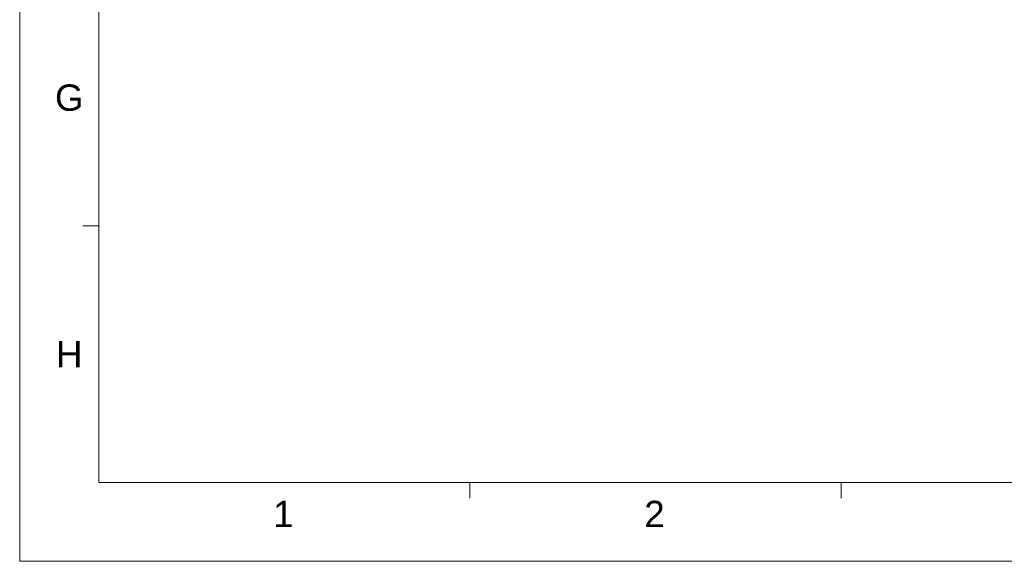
# Model space of a CAD drawing. Extents: x 808 to 1699, y 60 to 690.
# Tile 1 of 19: x 808 to 1089, y 60 to 214. Entities that reach past the tile are written whole.
import ezdxf
from ezdxf.enums import TextEntityAlignment as Align

# ---------------------------------------------------------------- set-up
doc = ezdxf.new("R2010")
doc.units = 0
doc.header["$LTSCALE"] = 2
doc.header["$MEASUREMENT"] = 0
doc.layers.get('0').update_dxf_attribs({"linetype": 'CONTINUOUS'})
doc.styles.add('TEXTSTYLE_1', font='ARIAL.TTF')

msp = doc.modelspace()

# ---------------------------------------------------------------- linework, layer by layer
at = {"linetype": 'Continuous', "lineweight": 5}
for p, q in [((808.263, 689.831), (808.263, 59.831)), ((830.763, 667.331), (830.763, 82.331)), ((830.763, 155.456), (826.263, 155.456)), ((830.763, 82.331), (1676.763, 82.331)), ((936.513, 82.331), (936.513, 77.831)), ((1042.263, 82.331), (1042.263, 77.831)), ((808.263, 59.831), (1699.263, 59.831))]:
    msp.add_line(p, q, dxfattribs=at)

# ---------------------------------------------------------------- texts
at = {"linetype": 'Continuous', "lineweight": 5, "style": 'TEXTSTYLE_1'}
for s, p in [('G', (822.388, 188.222)), ('H', (822.388, 115.097)), ('1', (883.357, 69.573)), ('2', (989.107, 69.573))]:
    msp.add_text(s, height=7.5, dxfattribs=at).set_placement(p, align=Align.CENTER)

doc.saveas('drawing.dxf')
